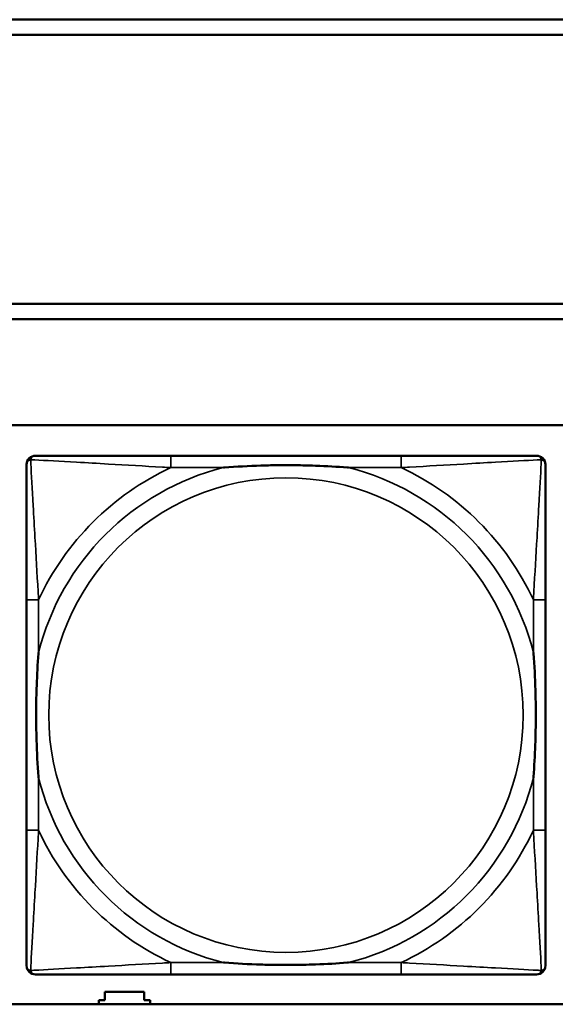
# Model space of a CAD drawing. Header units: inches. Extents: x -32 to 29.2, y -14.4 to 22.6.
# Tile 109 of 256: x -10 to -9.3, y -4.2 to -2.9. Entities that reach past the tile are written whole.
import ezdxf

# ---------------------------------------------------------------- set-up
doc = ezdxf.new("R2010")
doc.units = ezdxf.units.IN
doc.header["$MEASUREMENT"] = 0
doc.layers.add('Visible (ANSI)', color=7, linetype='Continuous', lineweight=50)
doc.layers.add('Visible Narrow (ANSI)', color=7, linetype='Continuous', lineweight=35)

msp = doc.modelspace()

# ---------------------------------------------------------------- linework, layer by layer
at = {"layer": 'Visible (ANSI)'}
for p, q in [((-16.0129, -2.918), (-5.0254, -2.918)), ((-5.0254, -2.938), (-16.0129, -2.938)), ((-16.0129, -3.2934), (-5.0254, -3.2934)), ((-5.0254, -3.3134), (-16.0129, -3.3134)), ((-27.8004, -3.4534), (-5.0254, -3.4534)), ((-9.5169, -3.4937), (-9.8208, -3.4937)), ((-10.0114, -3.6842), (-10.0114, -3.9882)), ((-9.3263, -3.9882), (-9.3263, -3.6842)), ((-9.8208, -4.1787), (-9.5169, -4.1787)), ((-9.9081, -4.2126), (-9.9081, -4.2016)), ((-9.9081, -4.2016), (-9.8561, -4.2016)), ((-9.8561, -4.2016), (-9.8561, -4.2126)), ((-5.0254, -4.218), (-27.8004, -4.218)), ((-9.9161, -4.218), (-9.9161, -4.2126)), ((-9.9161, -4.2126), (-9.9081, -4.2126)), ((-9.8561, -4.2126), (-9.8481, -4.2126)), ((-9.8481, -4.2126), (-9.8481, -4.218))]:
    msp.add_line(p, q, dxfattribs=at)
for centre, start, end in [((-9.9996, -3.5055), 90, 180), ((-9.3381, -3.5055), 0, 90), ((-9.9996, -4.1669), 180, 270), ((-9.3381, -4.1669), 270, 360)]:
    msp.add_arc(centre, 0.0118, start, end, dxfattribs=at)
for points, knots in [([(-9.8208, -3.4937), (-9.8244, -3.4937), (-9.828, -3.4937), (-9.8316, -3.4937), (-9.8648, -3.4937), (-9.8985, -3.4937), (-9.9294, -3.4937), (-9.9563, -3.4937), (-9.9818, -3.4937), (-9.9953, -3.4937), (-9.9969, -3.4937), (-9.9983, -3.4937), (-9.9996, -3.4937)], [0, 0, 0, 0, 0.0272471, 0.0272471, 0.0272471, 0.2790553, 0.2790553, 0.2790553, 0.4988354, 0.4988354, 0.4988354, 0.5252205, 0.5252205, 0.5252205, 0.5252205]), ([(-9.3381, -3.4937), (-9.353, -3.4937), (-9.3946, -3.4937), (-9.4353, -3.4937), (-9.4618, -3.4937), (-9.4897, -3.4937), (-9.5169, -3.4937)], [-0.5252205, -0.5252205, -0.5252205, -0.5252205, -0.20743, -0.20743, -0.20743, 0, 0, 0, 0]), ([(-10.0114, -3.5055), (-10.0114, -3.5204), (-10.0114, -3.562), (-10.0114, -3.6026), (-10.0114, -3.6291), (-10.0114, -3.657), (-10.0114, -3.6842)], [-0.5252205, -0.5252205, -0.5252205, -0.5252205, -0.20743, -0.20743, -0.20743, 0, 0, 0, 0]), ([(-9.7516, -3.5094), (-9.7512, -3.5094), (-9.7507, -3.5094), (-9.7342, -3.5081), (-9.7182, -3.5073), (-9.6952, -3.5065), (-9.6885, -3.5064), (-9.6793, -3.5063), (-9.6769, -3.5063), (-9.6728, -3.5063), (-9.6712, -3.5062), (-9.668, -3.5062), (-9.6665, -3.5062), (-9.663, -3.5063), (-9.6609, -3.5063), (-9.6547, -3.5063), (-9.6506, -3.5064), (-9.6409, -3.5066), (-9.6353, -3.5068), (-9.6155, -3.5075), (-9.6015, -3.5083), (-9.587, -3.5094), (-9.5865, -3.5094), (-9.5861, -3.5094)], [-0.416114, -0.416114, -0.416114, -0.416114, -0.4127691, -0.4127691, -0.2896446, -0.2896446, -0.2388934, -0.2388934, -0.2201881, -0.2201881, -0.2080204, -0.2080204, -0.196499, -0.196499, -0.1809939, -0.1809939, -0.149741, -0.149741, -0.1073162, -0.1073162, 0, 0, 0.0033356, 0.0033356, 0.0033356, 0.0033356]), ([(-9.3263, -3.6842), (-9.3263, -3.6807), (-9.3263, -3.6771), (-9.3263, -3.6735), (-9.3263, -3.6403), (-9.3263, -3.6066), (-9.3263, -3.5757), (-9.3263, -3.5488), (-9.3263, -3.5232), (-9.3263, -3.5098), (-9.3263, -3.5082), (-9.3263, -3.5067), (-9.3263, -3.5055)], [0, 0, 0, 0, 0.0272471, 0.0272471, 0.0272471, 0.2790553, 0.2790553, 0.2790553, 0.4988354, 0.4988354, 0.4988354, 0.5252205, 0.5252205, 0.5252205, 0.5252205]), ([(-9.9956, -3.9189), (-9.9957, -3.9185), (-9.9957, -3.9181), (-9.9969, -3.9016), (-9.9978, -3.8855), (-9.9985, -3.8625), (-9.9986, -3.8558), (-9.9988, -3.8467), (-9.9988, -3.8442), (-9.9988, -3.8401), (-9.9988, -3.8385), (-9.9988, -3.8354), (-9.9988, -3.8339), (-9.9988, -3.8303), (-9.9988, -3.8282), (-9.9987, -3.8221), (-9.9987, -3.8179), (-9.9984, -3.8082), (-9.9983, -3.8026), (-9.9976, -3.7828), (-9.9968, -3.7688), (-9.9957, -3.7543), (-9.9957, -3.7539), (-9.9956, -3.7534)], [-0.416114, -0.416114, -0.416114, -0.416114, -0.4127691, -0.4127691, -0.2896446, -0.2896446, -0.2388934, -0.2388934, -0.2201881, -0.2201881, -0.2080204, -0.2080204, -0.196499, -0.196499, -0.1809939, -0.1809939, -0.149741, -0.149741, -0.1073162, -0.1073162, 0, 0, 0.0033356, 0.0033356, 0.0033356, 0.0033356]), ([(-9.3421, -3.7534), (-9.3421, -3.7539), (-9.342, -3.7543), (-9.3408, -3.7708), (-9.3399, -3.7869), (-9.3392, -3.8098), (-9.3391, -3.8165), (-9.339, -3.8257), (-9.3389, -3.8282), (-9.3389, -3.8323), (-9.3389, -3.8339), (-9.3389, -3.837), (-9.3389, -3.8385), (-9.3389, -3.8421), (-9.3389, -3.8441), (-9.339, -3.8503), (-9.3391, -3.8544), (-9.3393, -3.8642), (-9.3394, -3.8698), (-9.3401, -3.8895), (-9.3409, -3.9036), (-9.342, -3.9181), (-9.3421, -3.9185), (-9.3421, -3.9189)], [-0.416114, -0.416114, -0.416114, -0.416114, -0.4127691, -0.4127691, -0.2896446, -0.2896446, -0.2388934, -0.2388934, -0.2201881, -0.2201881, -0.2080204, -0.2080204, -0.196499, -0.196499, -0.1809939, -0.1809939, -0.149741, -0.149741, -0.1073162, -0.1073162, 0, 0, 0.0033356, 0.0033356, 0.0033356, 0.0033356]), ([(-10.0114, -3.9882), (-10.0114, -4.0154), (-10.0114, -4.0432), (-10.0114, -4.0698), (-10.0114, -4.1104), (-10.0114, -4.152), (-10.0114, -4.1669)], [3.9382945, 3.9382945, 3.9382945, 3.9382945, 4.1457245, 4.1457245, 4.1457245, 4.463515, 4.463515, 4.463515, 4.463515]), ([(-9.3263, -4.1669), (-9.3263, -4.152), (-9.3263, -4.1104), (-9.3263, -4.0698), (-9.3263, -4.0432), (-9.3263, -4.0154), (-9.3263, -3.9882)], [-0.5252205, -0.5252205, -0.5252205, -0.5252205, -0.20743, -0.20743, -0.20743, 0, 0, 0, 0]), ([(-9.5861, -4.163), (-9.5865, -4.163), (-9.587, -4.163), (-9.6015, -4.1641), (-9.6155, -4.1649), (-9.6353, -4.1656), (-9.6409, -4.1658), (-9.6506, -4.166), (-9.6547, -4.1661), (-9.6609, -4.1661), (-9.663, -4.1661), (-9.6665, -4.1661), (-9.668, -4.1661), (-9.6712, -4.1661), (-9.6728, -4.1661), (-9.6769, -4.1661), (-9.6793, -4.1661), (-9.6885, -4.166), (-9.6952, -4.1658), (-9.7182, -4.1651), (-9.7342, -4.1643), (-9.7507, -4.163), (-9.7512, -4.163), (-9.7516, -4.163)], [-0.4149464, -0.4149464, -0.4149464, -0.4149464, -0.41162, -0.41162, -0.3046026, -0.3046026, -0.2622958, -0.2622958, -0.23113, -0.23113, -0.215668, -0.215668, -0.2041787, -0.2041787, -0.1920448, -0.1920448, -0.1733916, -0.1733916, -0.1227817, -0.1227817, 0, 0, 0.0033356, 0.0033356, 0.0033356, 0.0033356]), ([(-9.9996, -4.1787), (-9.9847, -4.1787), (-9.9431, -4.1787), (-9.9024, -4.1787), (-9.8759, -4.1787), (-9.848, -4.1787), (-9.8208, -4.1787)], [-0.5252205, -0.5252205, -0.5252205, -0.5252205, -0.20743, -0.20743, -0.20743, 0, 0, 0, 0]), ([(-9.5169, -4.1787), (-9.4897, -4.1787), (-9.4618, -4.1787), (-9.4353, -4.1787), (-9.3946, -4.1787), (-9.353, -4.1787), (-9.3381, -4.1787)], [3.9382945, 3.9382945, 3.9382945, 3.9382945, 4.1457245, 4.1457245, 4.1457245, 4.463515, 4.463515, 4.463515, 4.463515])]:
    msp.add_open_spline(points, degree=3, knots=knots, dxfattribs=at)
at = {"layer": 'Visible Narrow (ANSI)'}
for p, q in [((-9.8208, -3.4937), (-9.8208, -3.5094)), ((-9.5169, -3.4937), (-9.5169, -3.5094)), ((-9.8208, -3.5094), (-9.7516, -3.5094)), ((-9.5861, -3.5094), (-9.5169, -3.5094)), ((-9.9956, -3.6842), (-10.0114, -3.6842)), ((-9.9956, -3.7534), (-9.9956, -3.6842)), ((-9.3263, -3.6842), (-9.3421, -3.6842)), ((-9.3421, -3.6842), (-9.3421, -3.7534)), ((-9.9956, -3.9882), (-9.9956, -3.9189)), ((-9.3421, -3.9189), (-9.3421, -3.9882)), ((-9.9956, -3.9882), (-10.0114, -3.9882)), ((-9.3263, -3.9882), (-9.3421, -3.9882)), ((-9.8208, -4.163), (-9.8208, -4.1787)), ((-9.7516, -4.163), (-9.8208, -4.163)), ((-9.5169, -4.163), (-9.5861, -4.163)), ((-9.5169, -4.163), (-9.5169, -4.1787))]:
    msp.add_line(p, q, dxfattribs=at)
msp.add_circle((-9.6689, -3.8362), 0.3133, dxfattribs=at)
for radius, start, end in [(0.3371, 104.2103, 165.7897), (0.3604, 114.9407, 155.0593), (0.3371, 14.2103, 75.7897), (0.3604, 24.9407, 65.0593), (0.3371, 194.2103, 255.7897), (0.3371, 284.2103, 345.7897), (0.3604, 204.9407, 245.0593), (0.3604, 294.9407, 335.0593)]:
    msp.add_arc((-9.6689, -3.8362), radius, start, end, dxfattribs=at)
for points, knots in [([(-10.0061, -3.499), (-10.0059, -3.4984), (-10.0057, -3.4978), (-10.0052, -3.4968), (-10.0048, -3.4963), (-10.0042, -3.4956), (-10.004, -3.4953), (-10.0036, -3.495), (-10.0034, -3.4949), (-10.003, -3.4946), (-10.0028, -3.4945), (-10.0021, -3.4942), (-10.0017, -3.494), (-10.0007, -3.4937), (-10.0002, -3.4937), (-9.9996, -3.4937)], [-0.00012419, -0.00012419, -0.00012419, -0.00012419, 0.00449537, 0.00449537, 0.00977487, 0.00977487, 0.01307456, 0.01307456, 0.0147244, 0.0147244, 0.01736415, 0.01736415, 0.02158775, 0.02158775, 0.02627331, 0.02627331, 0.02627331, 0.02627331]), ([(-9.3381, -3.4937), (-9.3375, -3.4937), (-9.337, -3.4937), (-9.336, -3.494), (-9.3356, -3.4942), (-9.3349, -3.4945), (-9.3347, -3.4946), (-9.3343, -3.4949), (-9.3341, -3.495), (-9.3337, -3.4953), (-9.3335, -3.4956), (-9.3329, -3.4963), (-9.3325, -3.4968), (-9.332, -3.4978), (-9.3318, -3.4984), (-9.3316, -3.499)], [-0.02627331, -0.02627331, -0.02627331, -0.02627331, -0.02158775, -0.02158775, -0.01736415, -0.01736415, -0.0147244, -0.0147244, -0.01307456, -0.01307456, -0.00977487, -0.00977487, -0.00449537, -0.00449537, 0.00012419, 0.00012419, 0.00012419, 0.00012419]), ([(-10.0114, -3.5055), (-10.0114, -3.5049), (-10.0113, -3.5043), (-10.0111, -3.5033), (-10.0109, -3.5029), (-10.0106, -3.5022), (-10.0104, -3.502), (-10.0102, -3.5016), (-10.01, -3.5015), (-10.0097, -3.5011), (-10.0095, -3.5008), (-10.0088, -3.5002), (-10.0083, -3.4999), (-10.0072, -3.4993), (-10.0067, -3.4991), (-10.0061, -3.499)], [-0.02627331, -0.02627331, -0.02627331, -0.02627331, -0.02158775, -0.02158775, -0.01736415, -0.01736415, -0.0147244, -0.0147244, -0.01307456, -0.01307456, -0.00977487, -0.00977487, -0.00449537, -0.00449537, 0.00012419, 0.00012419, 0.00012419, 0.00012419]), ([(-9.9956, -3.6842), (-9.9958, -3.6805), (-9.996, -3.6767), (-9.9976, -3.6494), (-9.999, -3.6252), (-10.0012, -3.5873), (-10.002, -3.5733), (-10.004, -3.538), (-10.0051, -3.5179), (-10.0059, -3.5025), (-10.006, -3.5007), (-10.0061, -3.499)], [0, 0, 0, 0, 0.0278591, 0.0278591, 0.201273, 0.201273, 0.3066357, 0.3066357, 0.475216, 0.475216, 0.5007189, 0.5007189, 0.5007189, 0.5007189]), ([(-10.0061, -3.499), (-10.0044, -3.499), (-10.0026, -3.4991), (-9.9871, -3.5), (-9.967, -3.501), (-9.9318, -3.503), (-9.9177, -3.5038), (-9.8799, -3.5061), (-9.8557, -3.5075), (-9.8283, -3.509), (-9.8246, -3.5092), (-9.8208, -3.5094)], [-0.5007189, -0.5007189, -0.5007189, -0.5007189, -0.475216, -0.475216, -0.3066357, -0.3066357, -0.201273, -0.201273, -0.0278591, -0.0278591, 0, 0, 0, 0]), ([(-9.5169, -3.5094), (-9.5131, -3.5092), (-9.5094, -3.509), (-9.482, -3.5075), (-9.4578, -3.5061), (-9.42, -3.5038), (-9.4059, -3.503), (-9.3707, -3.501), (-9.3506, -3.5), (-9.3352, -3.4991), (-9.3333, -3.499), (-9.3316, -3.499)], [0, 0, 0, 0, 0.0278591, 0.0278591, 0.201273, 0.201273, 0.3066357, 0.3066357, 0.475216, 0.475216, 0.5007189, 0.5007189, 0.5007189, 0.5007189]), ([(-9.3316, -3.499), (-9.3317, -3.5007), (-9.3318, -3.5025), (-9.3326, -3.5179), (-9.3337, -3.538), (-9.3357, -3.5733), (-9.3365, -3.5873), (-9.3387, -3.6252), (-9.3402, -3.6494), (-9.3417, -3.6767), (-9.3419, -3.6805), (-9.3421, -3.6842)], [-0.5007189, -0.5007189, -0.5007189, -0.5007189, -0.475216, -0.475216, -0.3066357, -0.3066357, -0.201273, -0.201273, -0.0278591, -0.0278591, 0, 0, 0, 0]), ([(-9.3316, -3.499), (-9.331, -3.4991), (-9.3305, -3.4993), (-9.3294, -3.4999), (-9.329, -3.5002), (-9.3282, -3.5008), (-9.328, -3.5011), (-9.3277, -3.5015), (-9.3276, -3.5016), (-9.3273, -3.502), (-9.3271, -3.5022), (-9.3268, -3.5029), (-9.3267, -3.5033), (-9.3264, -3.5043), (-9.3263, -3.5049), (-9.3263, -3.5055)], [-0.00012419, -0.00012419, -0.00012419, -0.00012419, 0.00449537, 0.00449537, 0.00977487, 0.00977487, 0.01307456, 0.01307456, 0.0147244, 0.0147244, 0.01736415, 0.01736415, 0.02158775, 0.02158775, 0.02627331, 0.02627331, 0.02627331, 0.02627331]), ([(-10.0061, -4.1734), (-10.006, -4.1717), (-10.0059, -4.1699), (-10.0051, -4.1545), (-10.004, -4.1343), (-10.002, -4.0991), (-10.0012, -4.0851), (-9.999, -4.0472), (-9.9976, -4.023), (-9.996, -3.9957), (-9.9958, -3.9919), (-9.9956, -3.9882)], [-4.4390134, -4.4390134, -4.4390134, -4.4390134, -4.4135105, -4.4135105, -4.2449302, -4.2449302, -4.1395675, -4.1395675, -3.9661536, -3.9661536, -3.9382945, -3.9382945, -3.9382945, -3.9382945]), ([(-9.3421, -3.9882), (-9.3419, -3.9919), (-9.3417, -3.9957), (-9.3402, -4.023), (-9.3387, -4.0472), (-9.3365, -4.0851), (-9.3357, -4.0991), (-9.3337, -4.1343), (-9.3326, -4.1545), (-9.3318, -4.1699), (-9.3317, -4.1717), (-9.3316, -4.1734)], [0, 0, 0, 0, 0.0278591, 0.0278591, 0.201273, 0.201273, 0.3066357, 0.3066357, 0.475216, 0.475216, 0.5007189, 0.5007189, 0.5007189, 0.5007189]), ([(-10.0061, -4.1734), (-10.0067, -4.1732), (-10.0072, -4.173), (-10.0083, -4.1725), (-10.0088, -4.1722), (-10.0095, -4.1716), (-10.0097, -4.1713), (-10.01, -4.1709), (-10.0102, -4.1708), (-10.0104, -4.1704), (-10.0106, -4.1701), (-10.0109, -4.1695), (-10.0111, -4.1691), (-10.0113, -4.1681), (-10.0114, -4.1675), (-10.0114, -4.1669)], [-0.00012419, -0.00012419, -0.00012419, -0.00012419, 0.00449537, 0.00449537, 0.00977487, 0.00977487, 0.01307456, 0.01307456, 0.0147244, 0.0147244, 0.01736415, 0.01736415, 0.02158775, 0.02158775, 0.02627331, 0.02627331, 0.02627331, 0.02627331]), ([(-9.8208, -4.163), (-9.8246, -4.1632), (-9.8283, -4.1634), (-9.8557, -4.1649), (-9.8799, -4.1663), (-9.9177, -4.1685), (-9.9318, -4.1693), (-9.967, -4.1713), (-9.9871, -4.1724), (-10.0026, -4.1732), (-10.0044, -4.1733), (-10.0061, -4.1734)], [0, 0, 0, 0, 0.0278591, 0.0278591, 0.201273, 0.201273, 0.3066357, 0.3066357, 0.475216, 0.475216, 0.5007189, 0.5007189, 0.5007189, 0.5007189]), ([(-9.3316, -4.1734), (-9.3333, -4.1733), (-9.3352, -4.1732), (-9.3506, -4.1724), (-9.3707, -4.1713), (-9.4059, -4.1693), (-9.42, -4.1685), (-9.4578, -4.1663), (-9.482, -4.1649), (-9.5094, -4.1634), (-9.5131, -4.1632), (-9.5169, -4.163)], [-4.4390134, -4.4390134, -4.4390134, -4.4390134, -4.4135105, -4.4135105, -4.2449302, -4.2449302, -4.1395675, -4.1395675, -3.9661536, -3.9661536, -3.9382945, -3.9382945, -3.9382945, -3.9382945]), ([(-9.3263, -4.1669), (-9.3263, -4.1675), (-9.3264, -4.1681), (-9.3267, -4.1691), (-9.3268, -4.1695), (-9.3271, -4.1701), (-9.3273, -4.1704), (-9.3276, -4.1708), (-9.3277, -4.1709), (-9.328, -4.1713), (-9.3282, -4.1716), (-9.329, -4.1722), (-9.3294, -4.1725), (-9.3305, -4.173), (-9.331, -4.1732), (-9.3316, -4.1734)], [-0.02627331, -0.02627331, -0.02627331, -0.02627331, -0.02158775, -0.02158775, -0.01736415, -0.01736415, -0.0147244, -0.0147244, -0.01307456, -0.01307456, -0.00977487, -0.00977487, -0.00449537, -0.00449537, 0.00012419, 0.00012419, 0.00012419, 0.00012419]), ([(-9.9996, -4.1787), (-10.0002, -4.1787), (-10.0007, -4.1786), (-10.0017, -4.1784), (-10.0021, -4.1782), (-10.0028, -4.1779), (-10.003, -4.1778), (-10.0034, -4.1775), (-10.0036, -4.1774), (-10.004, -4.177), (-10.0042, -4.1768), (-10.0048, -4.1761), (-10.0052, -4.1756), (-10.0057, -4.1745), (-10.0059, -4.174), (-10.0061, -4.1734)], [-0.02627331, -0.02627331, -0.02627331, -0.02627331, -0.02158775, -0.02158775, -0.01736415, -0.01736415, -0.0147244, -0.0147244, -0.01307456, -0.01307456, -0.00977487, -0.00977487, -0.00449537, -0.00449537, 0.00012419, 0.00012419, 0.00012419, 0.00012419]), ([(-9.3316, -4.1734), (-9.3318, -4.174), (-9.332, -4.1745), (-9.3325, -4.1756), (-9.3329, -4.1761), (-9.3335, -4.1768), (-9.3337, -4.177), (-9.3341, -4.1774), (-9.3343, -4.1775), (-9.3347, -4.1778), (-9.3349, -4.1779), (-9.3356, -4.1782), (-9.336, -4.1784), (-9.337, -4.1786), (-9.3375, -4.1787), (-9.3381, -4.1787)], [-0.00012419, -0.00012419, -0.00012419, -0.00012419, 0.00449537, 0.00449537, 0.00977487, 0.00977487, 0.01307456, 0.01307456, 0.0147244, 0.0147244, 0.01736415, 0.01736415, 0.02158775, 0.02158775, 0.02627331, 0.02627331, 0.02627331, 0.02627331])]:
    msp.add_open_spline(points, degree=3, knots=knots, dxfattribs=at)

doc.saveas('drawing.dxf')
